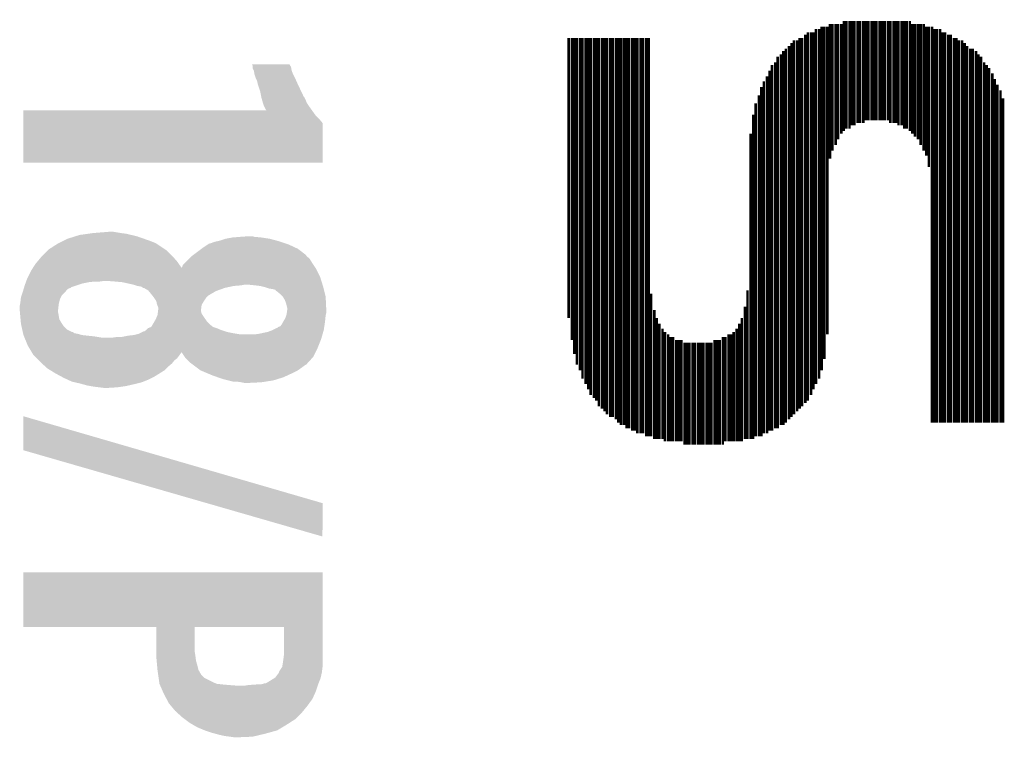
# Model space of a CAD drawing. Extents: x -3.7 to 63.4, y -6.5 to 53.7.
# Tile 60 of 74: x 55.4 to 59.4, y 31.3 to 34.2. Entities that reach past the tile are written whole.
import ezdxf

# ---------------------------------------------------------------- set-up
doc = ezdxf.new("R2010")
doc.units = 0
doc.layers.add('PI_5_CLICK_SHIELD_V100A_GTO', color=11, linetype='CONTINUOUS')

msp = doc.modelspace()

# ---------------------------------------------------------------- linework, layer by layer
at = {"layer": 'PI_5_CLICK_SHIELD_V100A_GTO', "const_width": 0.01016}
for points in [[(58.64352, 32.81426), (58.64352, 34.2011)], [(58.65368, 32.85998), (58.65368, 34.2011)], [(58.66638, 32.95904), (58.66638, 34.2011)], [(58.67654, 33.6677), (58.67654, 34.21126)], [(58.6867, 33.70072), (58.6867, 34.21126)], [(58.6994, 33.72358), (58.6994, 34.21126)], [(58.70956, 33.74644), (58.70956, 34.21126)], [(58.72226, 33.7693), (58.72226, 34.21126)], [(58.73242, 33.77946), (58.73242, 34.22396)], [(58.74258, 33.78962), (58.74258, 34.22396)], [(58.75528, 33.78962), (58.75528, 34.22396)], [(58.76544, 33.80232), (58.76544, 34.22396)], [(58.7756, 33.80232), (58.7756, 34.22396)], [(58.7883, 33.81248), (58.7883, 34.22396)], [(58.79846, 33.81248), (58.79846, 34.22396)], [(58.81116, 33.81248), (58.81116, 34.22396)], [(58.82132, 33.82264), (58.82132, 34.22396)], [(58.83148, 33.82264), (58.83148, 34.22396)], [(58.84418, 33.82264), (58.84418, 34.22396)], [(58.85434, 33.82264), (58.85434, 34.22396)], [(58.8645, 33.82264), (58.8645, 34.22396)], [(58.8772, 33.82264), (58.8772, 34.22396)], [(58.88736, 33.82264), (58.88736, 34.22396)], [(58.89752, 33.82264), (58.89752, 34.22396)], [(58.91022, 33.82264), (58.91022, 34.22396)], [(58.92038, 33.81248), (58.92038, 34.22396)], [(58.93308, 33.81248), (58.93308, 34.22396)], [(58.94324, 33.81248), (58.94324, 34.22396)], [(58.9534, 33.80232), (58.9534, 34.22396)], [(58.9661, 33.80232), (58.9661, 34.22396)], [(58.97626, 33.78962), (58.97626, 34.22396)], [(58.98642, 33.78962), (58.98642, 34.22396)], [(58.99912, 33.77946), (58.99912, 34.22396)], [(59.00928, 33.7693), (59.00928, 34.21126)], [(59.01944, 33.7566), (59.01944, 34.21126)], [(59.03214, 33.74644), (59.03214, 34.21126)], [(59.0423, 33.72358), (59.0423, 34.21126)], [(59.055, 33.70072), (59.055, 34.21126)], [(59.06516, 33.6804), (59.06516, 34.2011)], [(59.07532, 33.63468), (59.07532, 34.2011)], [(59.08802, 32.60344), (59.08802, 34.2011)], [(58.57748, 32.68218), (58.57748, 34.16808)], [(58.58764, 32.69234), (58.58764, 34.17824)], [(58.60034, 32.7152), (58.60034, 34.17824)], [(58.6105, 32.73806), (58.6105, 34.17824)], [(58.62066, 32.75838), (58.62066, 34.19094)], [(58.63336, 32.78124), (58.63336, 34.19094)], [(59.09818, 32.60344), (59.09818, 34.19094)], [(59.10834, 32.60344), (59.10834, 34.19094)], [(59.12104, 32.60344), (59.12104, 34.19094)], [(59.1312, 32.60344), (59.1312, 34.17824)], [(59.14136, 32.60344), (59.14136, 34.17824)], [(59.15406, 32.60344), (59.15406, 34.16808)], [(59.16422, 32.60344), (59.16422, 34.16808)], [(57.62244, 33.02508), (57.62244, 34.15538)], [(57.63514, 32.93618), (57.63514, 34.15538)], [(57.6453, 32.8803), (57.6453, 34.15538)], [(57.65546, 32.83712), (57.65546, 34.15538)], [(57.66816, 32.81426), (57.66816, 34.15538)], [(57.67832, 32.78124), (57.67832, 34.15538)], [(57.69102, 32.75838), (57.69102, 34.15538)], [(57.70118, 32.73806), (57.70118, 34.15538)], [(57.71134, 32.7152), (57.71134, 34.15538)], [(57.72404, 32.7025), (57.72404, 34.15538)], [(57.7342, 32.69234), (57.7342, 34.15538)], [(57.74436, 32.66948), (57.74436, 34.15538)], [(57.75706, 32.65932), (57.75706, 34.15538)], [(57.76722, 32.64916), (57.76722, 34.15538)], [(57.77738, 32.63646), (57.77738, 34.15538)], [(57.79008, 32.6263), (57.79008, 34.15538)], [(57.80024, 32.6263), (57.80024, 34.15538)], [(57.81294, 32.61614), (57.81294, 34.15538)], [(57.8231, 32.60344), (57.8231, 34.15538)], [(57.83326, 32.59328), (57.83326, 34.15538)], [(57.84596, 32.59328), (57.84596, 34.15538)], [(57.85612, 32.58058), (57.85612, 34.15538)], [(57.86628, 32.58058), (57.86628, 34.15538)], [(57.87898, 32.57042), (57.87898, 34.15538)], [(57.88914, 32.57042), (57.88914, 34.15538)], [(57.8993, 32.56026), (57.8993, 34.15538)], [(57.912, 32.56026), (57.912, 34.15538)], [(57.92216, 32.56026), (57.92216, 34.15538)], [(57.93486, 32.54756), (57.93486, 34.15538)], [(57.94502, 32.54756), (57.94502, 34.15538)], [(58.51144, 32.61614), (58.51144, 34.12236)], [(58.5216, 32.6263), (58.5216, 34.13506)], [(58.53176, 32.63646), (58.53176, 34.14522)], [(58.54446, 32.64916), (58.54446, 34.14522)], [(58.55462, 32.65932), (58.55462, 34.15538)], [(58.56478, 32.66948), (58.56478, 34.15538)], [(59.17692, 32.60344), (59.17692, 34.15538)], [(59.18708, 32.60344), (59.18708, 34.15538)], [(59.19724, 32.60344), (59.19724, 34.14522)], [(59.20994, 32.60344), (59.20994, 34.14522)], [(59.2201, 32.60344), (59.2201, 34.13506)], [(59.23026, 32.60344), (59.23026, 34.12236)], [(58.47842, 32.59328), (58.47842, 34.08934)], [(58.48858, 32.59328), (58.48858, 34.10204)], [(58.49874, 32.60344), (58.49874, 34.1122)], [(59.24296, 32.60344), (59.24296, 34.1122)], [(59.25312, 32.60344), (59.25312, 34.1122)], [(59.26582, 32.60344), (59.26582, 34.10204)], [(59.27598, 32.60344), (59.27598, 34.08934)], [(58.44286, 32.57042), (58.44286, 34.04616)], [(58.45556, 32.58058), (58.45556, 34.05632)], [(58.46572, 32.58058), (58.46572, 34.07918)], [(59.28614, 32.60344), (59.28614, 34.07918)], [(59.29884, 32.60344), (59.29884, 34.05632)], [(59.309, 32.60344), (59.309, 34.04616)], [(58.42254, 32.56026), (58.42254, 34.00044)], [(58.4327, 32.57042), (58.4327, 34.0233)], [(59.31916, 32.60344), (59.31916, 34.03346)], [(59.33186, 32.60344), (59.33186, 34.01314)], [(58.40984, 32.56026), (58.40984, 33.98012)], [(59.34202, 32.60344), (59.34202, 33.99028)], [(59.35218, 32.60344), (59.35218, 33.96742)], [(58.38952, 32.54756), (58.38952, 33.92424)], [(58.39968, 32.54756), (58.39968, 33.95726)], [(59.36488, 32.60344), (59.36488, 33.94456)], [(58.37682, 32.54756), (58.37682, 33.89122)], [(59.37504, 32.60344), (59.37504, 33.91154)], [(58.36666, 32.5374), (58.36666, 33.8455)], [(58.3565, 32.5374), (58.3565, 33.7693)], [(58.3438, 32.5374), (58.3438, 33.13684)], [(57.95518, 32.54756), (57.95518, 33.12414)], [(57.96788, 32.5374), (57.96788, 33.0581)], [(58.33364, 32.5374), (58.33364, 33.0708)], [(57.97804, 32.5374), (57.97804, 33.02508)], [(58.32094, 32.52724), (58.32094, 33.02508)], [(57.9882, 32.5374), (57.9882, 33.00222)], [(58.0009, 32.5374), (58.0009, 32.9819)], [(58.01106, 32.52724), (58.01106, 32.9692)], [(58.28792, 32.52724), (58.28792, 32.9692)], [(58.30062, 32.52724), (58.30062, 32.9819)], [(58.31078, 32.52724), (58.31078, 33.00222)], [(58.02376, 32.52724), (58.02376, 32.95904)], [(58.03392, 32.52724), (58.03392, 32.94888)], [(58.04408, 32.52724), (58.04408, 32.94888)], [(58.05678, 32.52724), (58.05678, 32.93618)], [(58.06694, 32.52724), (58.06694, 32.93618)], [(58.0771, 32.52724), (58.0771, 32.93618)], [(58.21172, 32.51454), (58.21172, 32.93618)], [(58.22188, 32.51454), (58.22188, 32.93618)], [(58.23204, 32.51454), (58.23204, 32.93618)], [(58.24474, 32.51454), (58.24474, 32.94888)], [(58.2549, 32.52724), (58.2549, 32.94888)], [(58.2676, 32.52724), (58.2676, 32.95904)], [(58.27776, 32.52724), (58.27776, 32.95904)], [(58.0898, 32.51454), (58.0898, 32.92602)], [(58.09996, 32.51454), (58.09996, 32.92602)], [(58.11012, 32.51454), (58.11012, 32.92602)], [(58.12282, 32.51454), (58.12282, 32.92602)], [(58.13298, 32.51454), (58.13298, 32.92602)], [(58.14568, 32.51454), (58.14568, 32.92602)], [(58.15584, 32.51454), (58.15584, 32.92602)], [(58.166, 32.51454), (58.166, 32.92602)], [(58.1787, 32.51454), (58.1787, 32.92602)], [(58.18886, 32.51454), (58.18886, 32.92602)], [(58.19902, 32.51454), (58.19902, 32.92602)]]:
    msp.add_lwpolyline(points, dxfattribs=at)
at = {"layer": 'PI_5_CLICK_SHIELD_V100A_GTO'}
for points in [[(56.344868, 34.048678), (56.344856, 34.0487), (56.49722, 34.048678), (56.344856, 34.0487)], [(56.346112, 34.046154), (56.344868, 34.048678), (56.497224, 34.046154), (56.49722, 34.048678)], [(56.347358, 34.043624), (56.346112, 34.046154), (56.498912, 34.043624), (56.497224, 34.046154)], [(56.34736, 34.038538), (56.347358, 34.043624), (56.5023, 34.038538), (56.498912, 34.043624)], [(56.34736, 34.033464), (56.34736, 34.038538), (56.503148, 34.033464), (56.5023, 34.038538)], [(56.352438, 34.023302), (56.34736, 34.033464), (56.504842, 34.023302), (56.503148, 34.033464)], [(56.35244, 34.023298), (56.352438, 34.023302), (56.504842, 34.023298), (56.504842, 34.023302)], [(56.354558, 34.0106), (56.35244, 34.023298), (56.50992, 34.0106), (56.504842, 34.023298)], [(56.35498, 34.00806), (56.354558, 34.0106), (56.51119, 34.00806), (56.50992, 34.0106)], [(56.36006, 33.992822), (56.35498, 34.00806), (56.51881, 33.992822), (56.51119, 34.00806)], [(56.361332, 33.99028), (56.36006, 33.992822), (56.52008, 33.99028), (56.51881, 33.992822)], [(56.36514, 33.982662), (56.361332, 33.99028), (56.523466, 33.982662), (56.52008, 33.99028)], [(56.36768, 33.972502), (56.36514, 33.982662), (56.527982, 33.972502), (56.523466, 33.982662)], [(56.36768, 33.969964), (56.36768, 33.972502), (56.52911, 33.969964), (56.527982, 33.972502)], [(56.368528, 33.96742), (56.36768, 33.969964), (56.53024, 33.96742), (56.52911, 33.969964)], [(56.377838, 33.93948), (56.368528, 33.96742), (56.543476, 33.93948), (56.53024, 33.96742)], [(56.381904, 33.91916), (56.377838, 33.93948), (56.553102, 33.91916), (56.543476, 33.93948)], [(56.382414, 33.916616), (56.381904, 33.91916), (56.555642, 33.916616), (56.553102, 33.91916)], [(56.38292, 33.914078), (56.382414, 33.916616), (56.556912, 33.914078), (56.555642, 33.916616)], [(56.385098, 33.90646), (56.38292, 33.914078), (56.56072, 33.90646), (56.556912, 33.914078)], [(56.388, 33.8963), (56.385098, 33.90646), (56.564786, 33.8963), (56.56072, 33.90646)], [(56.388848, 33.893758), (56.388, 33.8963), (56.565802, 33.893758), (56.564786, 33.8963)], [(56.39308, 33.881062), (56.388848, 33.893758), (56.574266, 33.881062), (56.565802, 33.893758)], [(55.422818, 33.842958), (55.422822, 33.86328), (56.601362, 33.842958), (56.586846, 33.86328)], [(55.422822, 33.86328), (56.403204, 33.863318), (56.586846, 33.86328), (56.58682, 33.863318)], [(56.394352, 33.87852), (56.39308, 33.881062), (56.57596, 33.87852), (56.574266, 33.881062)], [(56.400698, 33.865824), (56.394352, 33.87852), (56.58503, 33.865824), (56.57596, 33.87852)], [(56.403204, 33.863318), (56.400698, 33.865824), (56.58682, 33.863318), (56.58503, 33.865824)], [(55.4228, 33.652482), (55.422816, 33.812474), (56.629278, 33.652482), (56.6293, 33.812474)], [(55.422816, 33.812474), (55.422818, 33.82772), (56.6293, 33.812474), (56.6166, 33.82772)], [(55.422818, 33.82772), (55.422818, 33.842958), (56.6166, 33.82772), (56.601362, 33.842958)], [(56.629278, 33.65246), (55.4228, 33.652482), (56.629278, 33.65246), (56.629278, 33.652482)], [(55.7022, 33.36798), (55.733948, 33.37052), (55.8165, 33.36798), (55.80126, 33.37052)], [(55.733948, 33.37052), (55.765698, 33.37306), (55.80126, 33.37052), (55.786022, 33.37306)], [(55.565036, 33.327338), (55.585358, 33.3375), (55.956202, 33.327338), (55.9308, 33.3375)], [(55.585358, 33.3375), (55.600602, 33.345122), (55.9308, 33.3375), (55.909022, 33.345122)], [(55.600602, 33.345122), (55.632766, 33.355278), (55.909022, 33.345122), (55.88, 33.355278)], [(55.632766, 33.355278), (55.648862, 33.36036), (55.88, 33.355278), (55.858406, 33.36036)], [(55.648862, 33.36036), (55.68442, 33.36544), (55.858406, 33.36036), (55.83682, 33.36544)], [(55.68442, 33.36544), (55.7022, 33.36798), (55.83682, 33.36544), (55.8165, 33.36798)], [(56.179722, 33.327342), (56.192422, 33.33242), (56.476894, 33.327342), (56.46166, 33.33242)], [(56.192422, 33.33242), (56.203846, 33.33496), (56.46166, 33.33242), (56.45404, 33.33496)], [(56.203846, 33.33496), (56.21528, 33.337502), (56.45404, 33.33496), (56.44451, 33.337502)], [(56.21528, 33.337502), (56.23814, 33.34512), (56.44451, 33.337502), (56.415942, 33.34512)], [(56.23814, 33.34512), (56.266078, 33.3502), (56.415942, 33.34512), (56.38292, 33.3502)], [(56.266078, 33.3502), (56.29656, 33.35274), (56.38292, 33.3502), (56.354982, 33.35274)], [(56.29656, 33.35274), (56.33209, 33.355278), (56.354982, 33.35274), (56.347362, 33.355278)], [(56.33209, 33.355278), (56.332118, 33.35528), (56.347362, 33.355278), (56.332118, 33.35528)], [(55.49646, 33.274), (55.519318, 33.296858), (56.02478, 33.274), (56.001922, 33.296858)], [(55.519318, 33.296858), (55.524402, 33.30194), (56.001922, 33.296858), (55.9943, 33.30194)], [(55.524402, 33.30194), (55.559962, 33.3248), (55.9943, 33.30194), (55.96001, 33.3248)], [(55.559962, 33.3248), (55.565036, 33.327338), (55.96001, 33.3248), (55.956202, 33.327338)], [(56.1069, 33.279074), (56.14077, 33.304478), (56.563262, 33.279074), (56.53024, 33.304478)], [(56.14077, 33.304478), (56.14416, 33.30702), (56.53024, 33.304478), (56.524794, 33.30702)], [(56.14416, 33.30702), (56.167018, 33.32226), (56.524794, 33.30702), (56.49214, 33.32226)], [(56.167018, 33.32226), (56.167022, 33.322262), (56.49214, 33.32226), (56.492134, 33.322262)], [(56.167022, 33.322262), (56.169566, 33.324802), (56.492134, 33.322262), (56.484514, 33.324802)], [(56.169566, 33.324802), (56.179722, 33.327342), (56.484514, 33.324802), (56.476894, 33.327342)], [(55.47106, 33.24352), (55.479526, 33.25368), (56.049686, 33.24352), (56.04256, 33.25368)], [(55.479526, 33.25368), (55.496458, 33.273998), (56.04256, 33.25368), (56.024782, 33.273998)], [(55.496458, 33.273998), (55.49646, 33.274), (56.024782, 33.273998), (56.02478, 33.274)], [(56.073042, 33.24606), (56.093358, 33.266376), (56.58866, 33.24606), (56.575962, 33.266376)], [(56.093358, 33.266376), (56.100982, 33.274), (56.575962, 33.266376), (56.565804, 33.274)], [(56.100982, 33.274), (56.103522, 33.27654), (56.565804, 33.274), (56.564532, 33.27654)], [(56.103522, 33.27654), (56.1069, 33.279074), (56.564532, 33.27654), (56.563262, 33.279074)], [(55.441848, 33.192718), (55.453282, 33.21558), (56.619142, 33.192718), (56.60771, 33.21558)], [(55.453282, 33.21558), (55.458128, 33.223198), (56.60771, 33.21558), (56.6039, 33.223198)], [(55.458128, 33.223198), (55.461374, 33.228298), (56.6039, 33.223198), (56.600502, 33.228298)], [(55.461374, 33.228298), (55.47106, 33.24352), (56.060358, 33.228298), (56.049686, 33.24352)], [(56.060358, 33.228298), (56.06288, 33.230824), (56.600502, 33.228298), (56.598818, 33.230824)], [(56.06288, 33.230824), (56.065424, 33.238442), (56.598818, 33.230824), (56.59374, 33.238442)], [(56.065424, 33.238442), (56.073042, 33.24606), (56.59374, 33.238442), (56.58866, 33.24606)], [(55.432496, 33.16986), (55.43342, 33.1724), (55.68696, 33.16986), (55.709822, 33.1724)], [(55.43342, 33.1724), (55.434344, 33.17494), (55.73014, 33.1724), (55.747922, 33.17494)], [(55.434344, 33.17494), (55.43804, 33.1851), (56.624698, 33.17494), (56.621524, 33.1851)], [(55.43804, 33.1851), (55.441848, 33.192718), (56.621524, 33.1851), (56.619142, 33.192718)], [(55.79364, 33.1724), (55.76062, 33.17494), (56.625492, 33.1724), (56.624698, 33.17494)], [(55.82158, 33.16986), (55.79364, 33.1724), (56.626286, 33.16986), (56.625492, 33.1724)], [(55.419414, 33.129222), (55.42026, 33.13176), (55.59044, 33.129222), (55.592342, 33.13176)], [(55.42026, 33.13176), (55.422544, 33.139382), (55.592342, 33.13176), (55.598062, 33.139382)], [(55.422544, 33.139382), (55.424068, 33.14446), (55.598062, 33.139382), (55.60568, 33.14446)], [(55.424068, 33.14446), (55.42483, 33.147004), (55.60568, 33.14446), (55.613302, 33.147004)], [(55.42483, 33.147004), (55.425592, 33.14954), (55.613302, 33.147004), (55.615844, 33.14954)], [(55.425592, 33.14954), (55.427878, 33.15716), (55.615844, 33.14954), (55.638702, 33.15716)], [(55.427878, 33.15716), (55.430648, 33.16478), (55.638702, 33.15716), (55.661562, 33.16478)], [(55.430648, 33.16478), (55.432496, 33.16986), (55.661562, 33.16478), (55.68696, 33.16986)], [(55.867292, 33.1597), (55.82158, 33.16986), (56.62946, 33.1597), (56.626286, 33.16986)], [(55.8673, 33.159698), (55.867292, 33.1597), (56.314332, 33.159698), (56.314342, 33.1597)], [(55.874918, 33.15716), (55.8673, 33.159698), (56.301642, 33.15716), (56.314332, 33.159698)], [(55.88254, 33.15462), (55.874918, 33.15716), (56.27116, 33.15462), (56.301642, 33.15716)], [(55.897784, 33.152076), (55.88254, 33.15462), (56.259288, 33.152076), (56.27116, 33.15462)], [(55.905404, 33.147), (55.897784, 33.152076), (56.235602, 33.147), (56.259288, 33.152076)], [(55.907944, 33.146998), (55.905404, 33.147), (56.235596, 33.146998), (56.235602, 33.147)], [(55.92572, 33.136836), (55.907944, 33.146998), (56.20714, 33.136836), (56.235596, 33.146998)], [(55.927834, 33.1343), (55.92572, 33.136836), (56.20004, 33.1343), (56.20714, 33.136836)], [(55.93842, 33.1216), (55.927834, 33.1343), (56.178266, 33.1216), (56.20004, 33.1343)], [(56.35752, 33.15716), (56.33212, 33.1597), (56.630254, 33.15716), (56.62946, 33.1597)], [(56.37784, 33.15462), (56.35752, 33.15716), (56.631048, 33.15462), (56.630254, 33.15716)], [(56.388, 33.15208), (56.37784, 33.15462), (56.63184, 33.15208), (56.631048, 33.15462)], [(56.398158, 33.14954), (56.388, 33.15208), (56.632476, 33.14954), (56.63184, 33.15208)], [(56.4134, 33.14446), (56.398158, 33.14954), (56.633746, 33.14446), (56.632476, 33.14954)], [(56.42864, 33.14192), (56.4134, 33.14446), (56.63438, 33.14192), (56.633746, 33.14446)], [(56.438802, 33.13937), (56.42864, 33.14192), (56.635018, 33.13937), (56.63438, 33.14192)], [(56.441354, 33.1343), (56.438802, 33.13937), (56.636286, 33.1343), (56.635018, 33.13937)], [(56.443884, 33.134296), (56.441354, 33.1343), (56.636286, 33.134296), (56.636286, 33.1343)], [(56.459118, 33.121602), (56.443884, 33.134296), (56.63946, 33.121602), (56.636286, 33.134296)], [(55.4101, 33.08604), (55.411794, 33.101282), (55.566308, 33.08604), (55.57012, 33.101282)], [(55.411794, 33.101282), (55.412642, 33.108902), (55.57012, 33.101282), (55.57393, 33.108902)], [(55.412642, 33.108902), (55.41518, 33.11652), (55.57393, 33.108902), (55.577742, 33.11652)], [(55.41518, 33.11652), (55.419414, 33.129222), (55.577742, 33.11652), (55.59044, 33.129222)], [(55.942484, 33.116522), (55.93842, 33.1216), (56.169562, 33.116522), (56.178266, 33.1216)], [(55.94858, 33.1089), (55.942484, 33.116522), (56.16194, 33.1089), (56.169562, 33.116522)], [(55.950274, 33.106362), (55.94858, 33.1089), (56.159402, 33.106362), (56.16194, 33.1089)], [(55.958742, 33.093658), (55.950274, 33.106362), (56.15093, 33.093658), (56.159402, 33.106362)], [(55.95925, 33.09112), (55.958742, 33.093658), (56.149238, 33.09112), (56.15093, 33.093658)], [(56.469282, 33.111438), (56.459118, 33.121602), (56.642, 33.111438), (56.63946, 33.121602)], [(56.4769, 33.098742), (56.469282, 33.111438), (56.642606, 33.098742), (56.642, 33.111438)], [(56.48198, 33.086038), (56.4769, 33.098742), (56.64321, 33.086038), (56.642606, 33.098742)], [(55.40756, 33.073342), (55.409082, 33.08096), (55.564192, 33.073342), (55.56504, 33.08096)], [(55.40756, 33.0581), (55.40756, 33.073342), (55.5625, 33.0581), (55.564192, 33.073342)], [(55.40756, 33.058098), (55.40756, 33.0581), (55.5625, 33.058098), (55.5625, 33.0581)], [(55.408484, 33.047942), (55.40756, 33.058098), (55.5625, 33.047942), (55.5625, 33.058098)], [(55.409082, 33.08096), (55.4101, 33.08604), (55.56504, 33.08096), (55.566308, 33.08604)], [(55.961282, 33.080958), (55.95925, 33.09112), (56.143142, 33.080958), (56.149238, 33.09112)], [(55.962296, 33.078424), (55.961282, 33.080958), (56.141622, 33.078424), (56.143142, 33.080958)], [(55.96636, 33.068256), (55.962296, 33.078424), (56.14035, 33.068256), (56.141622, 33.078424)], [(55.964452, 33.042862), (55.965724, 33.053022), (56.141618, 33.042862), (56.13908, 33.053022)], [(55.965724, 33.053022), (55.96636, 33.0581), (56.13908, 33.053022), (56.13908, 33.0581)], [(55.96636, 33.0581), (55.96636, 33.068256), (56.13908, 33.0581), (56.14035, 33.068256)], [(56.48706, 33.065718), (56.48198, 33.086038), (56.644178, 33.065718), (56.64321, 33.086038)], [(56.485244, 33.045398), (56.48706, 33.0581), (56.64454, 33.045398), (56.64454, 33.0581)], [(56.48706, 33.0581), (56.48706, 33.065718), (56.64454, 33.0581), (56.644178, 33.065718)], [(55.40964, 33.03524), (55.408484, 33.047942), (55.56504, 33.03524), (55.5625, 33.047942)], [(55.411024, 33.020002), (55.40964, 33.03524), (55.56758, 33.020002), (55.56504, 33.03524)], [(55.41218, 33.007298), (55.411024, 33.020002), (55.5752, 33.007298), (55.56758, 33.020002)], [(55.950394, 33.00984), (55.9562, 33.019998), (56.16448, 33.00984), (56.157226, 33.019998)], [(55.9562, 33.019998), (55.959464, 33.02762), (56.157226, 33.019998), (56.15178, 33.02762)], [(55.959464, 33.02762), (55.963818, 33.037778), (56.15178, 33.02762), (56.145008, 33.037778)], [(55.963818, 33.037778), (55.964452, 33.042862), (56.145008, 33.037778), (56.141618, 33.042862)], [(56.470548, 33.00984), (56.47182, 33.01238), (56.63946, 33.00984), (56.639714, 33.01238)], [(56.47182, 33.01238), (56.47944, 33.025078), (56.639714, 33.01238), (56.640982, 33.025078)], [(56.47944, 33.025078), (56.482824, 33.035238), (56.640982, 33.025078), (56.642, 33.035238)], [(56.482824, 33.035238), (56.484518, 33.040318), (56.642, 33.035238), (56.64327, 33.040318)], [(56.484518, 33.040318), (56.485244, 33.045398), (56.64327, 33.040318), (56.64454, 33.045398)], [(55.41264, 33.002222), (55.41218, 33.007298), (55.578586, 33.002222), (55.5752, 33.007298)], [(55.4149, 32.99206), (55.41264, 33.002222), (55.58536, 32.99206), (55.578586, 33.002222)], [(55.41772, 32.979362), (55.4149, 32.99206), (55.59806, 32.979362), (55.58536, 32.99206)], [(55.419978, 32.969202), (55.41772, 32.979362), (55.618376, 32.969202), (55.59806, 32.979362)], [(55.910476, 32.97174), (55.9181, 32.97682), (56.235606, 32.97174), (56.220362, 32.97682)], [(55.9181, 32.97682), (55.92572, 32.984436), (56.220362, 32.97682), (56.20259, 32.984436)], [(55.92572, 32.984436), (55.925728, 32.98444), (56.20259, 32.984436), (56.20258, 32.98444)], [(55.925728, 32.98444), (55.938414, 32.989518), (56.20258, 32.98444), (56.18735, 32.989518)], [(55.938414, 32.989518), (55.938416, 32.989522), (56.18735, 32.989518), (56.187338, 32.989522)], [(55.938416, 32.989522), (55.944514, 32.99968), (56.187338, 32.989522), (56.17464, 32.99968)], [(55.944514, 32.99968), (55.94604, 33.00222), (56.17464, 32.99968), (56.1721, 33.00222)], [(55.94604, 33.00222), (55.950394, 33.00984), (56.1721, 33.00222), (56.16448, 33.00984)], [(56.408318, 32.9692), (56.428634, 32.976818), (56.632202, 32.9692), (56.63438, 32.976818)], [(56.428634, 32.976818), (56.42864, 32.97682), (56.63438, 32.976818), (56.63438, 32.97682)], [(56.42864, 32.97682), (56.443876, 32.984438), (56.63438, 32.97682), (56.635552, 32.984438)], [(56.443876, 32.984438), (56.446414, 32.98444), (56.635552, 32.984438), (56.635552, 32.98444)], [(56.446414, 32.98444), (56.451498, 32.989516), (56.635552, 32.98444), (56.636332, 32.989516)], [(56.451498, 32.989516), (56.459114, 32.992058), (56.636332, 32.989516), (56.636724, 32.992058)], [(56.459114, 32.992058), (56.466738, 33.00222), (56.636724, 32.992058), (56.638286, 33.00222)], [(56.466738, 33.00222), (56.470548, 33.00984), (56.638286, 33.00222), (56.63946, 33.00984)], [(55.41998, 32.9692), (55.419978, 32.969202), (55.620916, 32.9692), (55.618376, 32.969202)], [(55.421108, 32.964122), (55.41998, 32.9692), (55.628536, 32.964122), (55.620916, 32.9692)], [(55.421672, 32.96158), (55.421108, 32.964122), (55.641242, 32.96158), (55.628536, 32.964122)], [(55.4228, 32.956502), (55.421672, 32.96158), (55.659012, 32.956502), (55.641242, 32.96158)], [(55.422802, 32.9565), (55.4228, 32.956502), (55.659018, 32.9565), (55.659012, 32.956502)], [(55.423848, 32.95396), (55.422802, 32.9565), (55.68188, 32.95396), (55.659018, 32.9565)], [(55.424894, 32.95142), (55.423848, 32.95396), (55.707282, 32.95142), (55.68188, 32.95396)], [(55.426986, 32.94634), (55.424894, 32.95142), (55.737758, 32.94634), (55.707282, 32.95142)], [(55.429078, 32.941258), (55.426986, 32.94634), (56.62422, 32.941258), (56.625672, 32.94634)], [(55.44058, 32.91332), (55.429078, 32.941258), (56.613044, 32.91332), (56.62422, 32.941258)], [(55.783478, 32.94634), (55.80126, 32.94888), (56.625672, 32.94634), (56.626396, 32.94888)], [(55.819038, 32.94888), (55.844442, 32.95396), (56.626396, 32.94888), (56.627848, 32.95396)], [(55.844442, 32.95396), (55.867298, 32.9565), (56.627848, 32.95396), (56.628574, 32.9565)], [(55.867298, 32.9565), (55.877462, 32.95904), (56.628574, 32.9565), (56.6293, 32.95904)], [(55.877462, 32.95904), (55.887618, 32.961578), (56.299098, 32.95904), (56.283872, 32.961578)], [(55.887618, 32.961578), (55.8927, 32.96412), (56.283872, 32.961578), (56.26862, 32.96412)], [(55.8927, 32.96412), (55.902864, 32.969202), (56.26862, 32.96412), (56.24322, 32.969202)], [(55.902864, 32.969202), (55.907936, 32.971738), (56.24322, 32.969202), (56.235612, 32.971738)], [(55.907936, 32.971738), (55.910476, 32.97174), (56.235612, 32.971738), (56.235606, 32.97174)], [(56.354978, 32.95904), (56.37276, 32.96158), (56.6293, 32.95904), (56.630026, 32.96158)], [(56.37276, 32.96158), (56.408318, 32.9692), (56.630026, 32.96158), (56.632202, 32.9692)], [(55.446676, 32.90316), (55.44058, 32.91332), (56.60898, 32.90316), (56.613044, 32.91332)], [(55.455864, 32.887848), (55.446676, 32.90316), (56.601322, 32.887848), (56.60898, 32.90316)], [(55.457348, 32.885374), (55.455864, 32.887848), (56.060334, 32.885374), (56.06034, 32.887848)], [(55.460392, 32.8803), (55.457348, 32.885374), (56.05526, 32.8803), (56.060334, 32.885374)], [(55.463438, 32.875222), (55.460392, 32.8803), (56.051874, 32.875222), (56.05526, 32.8803)], [(55.46598, 32.87268), (55.463438, 32.875222), (56.05018, 32.87268), (56.051874, 32.875222)], [(55.476142, 32.862518), (55.46598, 32.87268), (56.042558, 32.862518), (56.05018, 32.87268)], [(55.483762, 32.854898), (55.476142, 32.862518), (56.032398, 32.854898), (56.042558, 32.862518)], [(55.49138, 32.84728), (55.483762, 32.854898), (56.026302, 32.84728), (56.032398, 32.854898)], [(56.073882, 32.8676), (56.06034, 32.887848), (56.591198, 32.8676), (56.601322, 32.887848)], [(56.07558, 32.86506), (56.073882, 32.8676), (56.588868, 32.86506), (56.591198, 32.8676)], [(56.0959, 32.844742), (56.07558, 32.86506), (56.570244, 32.844742), (56.588868, 32.86506)], [(55.496972, 32.842198), (55.49138, 32.84728), (56.022238, 32.842198), (56.026302, 32.84728)], [(55.510936, 32.829502), (55.496972, 32.842198), (56.007002, 32.829502), (56.022238, 32.842198)], [(55.519318, 32.821882), (55.510936, 32.829502), (55.99938, 32.821882), (56.007002, 32.829502)], [(55.531704, 32.81426), (55.519318, 32.821882), (55.991758, 32.81426), (55.99938, 32.821882)], [(55.55234, 32.80156), (55.531704, 32.81426), (55.971436, 32.80156), (55.991758, 32.81426)], [(56.106066, 32.837118), (56.0959, 32.844742), (56.563256, 32.837118), (56.570244, 32.844742)], [(56.109452, 32.834578), (56.106066, 32.837118), (56.55818, 32.834578), (56.563256, 32.837118)], [(56.11961, 32.82696), (56.109452, 32.834578), (56.54802, 32.82696), (56.55818, 32.834578)], [(56.13654, 32.814262), (56.11961, 32.82696), (56.53024, 32.814262), (56.54802, 32.82696)], [(56.136546, 32.81426), (56.13654, 32.814262), (56.530238, 32.81426), (56.53024, 32.814262)], [(56.166706, 32.80156), (56.136546, 32.81426), (56.50484, 32.80156), (56.530238, 32.81426)], [(55.575922, 32.788862), (55.55234, 32.80156), (55.95112, 32.788862), (55.971436, 32.80156)], [(55.58536, 32.78378), (55.575922, 32.788862), (55.940956, 32.78378), (55.95112, 32.788862)], [(55.601872, 32.77616), (55.58536, 32.78378), (55.92572, 32.77616), (55.940956, 32.78378)], [(55.618378, 32.768542), (55.601872, 32.77616), (55.906672, 32.768542), (55.92572, 32.77616)], [(56.184802, 32.79394), (56.166706, 32.80156), (56.48833, 32.79394), (56.50484, 32.80156)], [(56.206398, 32.786318), (56.184802, 32.79394), (56.471818, 32.786318), (56.48833, 32.79394)], [(56.227982, 32.7787), (56.206398, 32.786318), (56.447436, 32.7787), (56.471818, 32.786318)], [(56.2483, 32.77362), (56.227982, 32.7787), (56.43118, 32.77362), (56.447436, 32.7787)], [(55.629392, 32.766), (55.618378, 32.768542), (55.900318, 32.766), (55.906672, 32.768542)], [(55.6514, 32.76092), (55.629392, 32.766), (55.879998, 32.76092), (55.900318, 32.766)], [(55.660714, 32.75838), (55.6514, 32.76092), (55.86984, 32.75838), (55.879998, 32.76092)], [(55.67934, 32.7533), (55.660714, 32.75838), (55.847826, 32.7533), (55.86984, 32.75838)], [(55.693312, 32.75076), (55.67934, 32.7533), (55.83682, 32.75076), (55.847826, 32.7533)], [(55.707282, 32.74822), (55.693312, 32.75076), (55.81904, 32.74822), (55.83682, 32.75076)], [(55.727602, 32.74568), (55.707282, 32.74822), (55.80126, 32.74568), (55.81904, 32.74822)], [(55.74792, 32.74314), (55.727602, 32.74568), (55.760622, 32.74314), (55.80126, 32.74568)], [(56.268618, 32.76854), (56.2483, 32.77362), (56.399004, 32.76854), (56.43118, 32.77362)], [(56.30164, 32.766), (56.283858, 32.76854), (56.382918, 32.766), (56.399004, 32.76854)], [(56.314338, 32.76346), (56.30164, 32.766), (56.33212, 32.76346), (56.382918, 32.766)], [(55.4228, 32.491698), (55.422828, 32.628834), (55.894828, 32.491698), (55.422828, 32.628834)], [(56.162634, 32.278302), (55.4228, 32.491698), (56.6293, 32.278302), (55.894828, 32.491698)], [(56.629272, 32.143706), (56.162634, 32.278302), (56.629272, 32.143706), (56.6293, 32.278302)], [(55.42282, 31.998898), (55.422822, 31.99892), (56.6293, 31.998898), (55.422822, 31.99892)], [(55.42282, 31.777942), (55.42282, 31.998898), (56.6293, 31.777942), (56.6293, 31.998898)], [(55.958718, 31.77794), (55.42282, 31.777942), (56.6293, 31.77794), (56.6293, 31.777942)], [(55.958738, 31.678882), (55.958718, 31.77794), (56.11368, 31.678882), (56.113702, 31.77794)], [(56.47436, 31.777918), (56.113702, 31.77794), (56.6293, 31.777918), (56.6293, 31.77794)], [(56.47436, 31.67126), (56.47436, 31.777918), (56.6293, 31.67126), (56.6293, 31.777918)], [(55.95874, 31.66364), (55.958738, 31.678882), (56.11622, 31.66364), (56.11368, 31.678882)], [(55.95874, 31.658558), (55.95874, 31.66364), (56.116856, 31.658558), (56.11622, 31.66364)], [(56.47182, 31.65094), (56.47436, 31.67126), (56.6293, 31.65094), (56.6293, 31.67126)], [(55.960126, 31.643322), (55.95874, 31.658558), (56.11876, 31.643322), (56.116856, 31.658558)], [(55.961742, 31.62554), (55.960126, 31.643322), (56.12384, 31.62554), (56.11876, 31.643322)], [(55.96359, 31.605224), (55.961742, 31.62554), (56.128918, 31.605224), (56.12384, 31.62554)], [(56.466736, 31.617916), (56.46928, 31.63316), (56.6293, 31.617916), (56.6293, 31.63316)], [(56.46928, 31.63316), (56.47073, 31.64332), (56.6293, 31.63316), (56.6293, 31.64332)], [(56.47073, 31.64332), (56.47182, 31.65094), (56.6293, 31.64332), (56.6293, 31.65094)], [(55.96382, 31.60268), (55.96359, 31.605224), (56.130372, 31.60268), (56.128918, 31.605224)], [(55.965998, 31.587442), (55.96382, 31.60268), (56.139078, 31.587442), (56.130372, 31.60268)], [(55.968176, 31.572202), (55.965998, 31.587442), (56.15432, 31.572202), (56.139078, 31.587442)], [(56.438796, 31.574738), (56.454036, 31.595054), (56.622242, 31.574738), (56.626758, 31.595054)], [(56.454036, 31.595062), (56.45404, 31.597596), (56.62676, 31.595062), (56.627076, 31.597596)], [(56.454036, 31.595054), (56.454036, 31.595062), (56.626758, 31.595054), (56.62676, 31.595062)], [(56.45404, 31.597596), (56.45658, 31.602678), (56.627076, 31.597596), (56.627712, 31.602678)], [(56.45658, 31.602678), (56.465044, 31.61538), (56.627712, 31.602678), (56.6293, 31.61538)], [(56.465044, 31.61538), (56.466736, 31.617916), (56.6293, 31.61538), (56.6293, 31.617916)], [(55.970352, 31.55696), (55.968176, 31.572202), (56.1848, 31.55696), (56.15432, 31.572202)], [(55.97144, 31.549344), (55.970352, 31.55696), (56.202574, 31.549344), (56.1848, 31.55696)], [(55.971442, 31.549342), (55.97144, 31.549344), (56.202578, 31.549342), (56.202574, 31.549344)], [(55.972554, 31.5468), (55.971442, 31.549342), (56.22544, 31.5468), (56.202578, 31.549342)], [(55.973664, 31.54426), (55.972554, 31.5468), (56.25338, 31.54426), (56.22544, 31.5468)], [(55.974776, 31.54172), (55.973664, 31.54426), (56.2864, 31.54172), (56.25338, 31.54426)], [(56.314338, 31.54172), (56.32958, 31.54426), (56.609826, 31.54172), (56.610672, 31.54426)], [(56.32958, 31.54426), (56.36514, 31.5468), (56.610672, 31.54426), (56.611518, 31.5468)], [(56.380378, 31.5468), (56.380384, 31.546802), (56.611518, 31.5468), (56.61152, 31.546802)], [(56.380384, 31.546802), (56.398156, 31.55188), (56.61152, 31.546802), (56.61355, 31.55188)], [(56.400696, 31.55188), (56.40578, 31.55442), (56.61355, 31.55188), (56.614566, 31.55442)], [(56.40578, 31.55442), (56.41848, 31.56204), (56.614566, 31.55442), (56.617614, 31.56204)], [(56.41848, 31.56204), (56.434732, 31.572198), (56.617614, 31.56204), (56.621678, 31.572198)], [(56.434732, 31.572198), (56.438796, 31.574738), (56.621678, 31.572198), (56.622242, 31.574738)], [(55.985886, 31.51632), (55.974776, 31.54172), (56.60136, 31.51632), (56.609826, 31.54172)], [(55.98922, 31.508698), (55.985886, 31.51632), (56.597894, 31.508698), (56.60136, 31.51632)], [(56.000058, 31.48838), (55.98922, 31.508698), (56.588658, 31.48838), (56.597894, 31.508698)], [(56.009538, 31.470602), (56.000058, 31.48838), (56.575728, 31.470602), (56.588658, 31.48838)], [(56.018008, 31.46044), (56.009538, 31.470602), (56.56834, 31.46044), (56.575728, 31.470602)], [(56.034938, 31.440122), (56.018008, 31.46044), (56.551716, 31.440122), (56.56834, 31.46044)], [(56.04332, 31.432502), (56.034938, 31.440122), (56.545482, 31.432502), (56.551716, 31.440122)], [(56.06288, 31.41472), (56.04332, 31.432502), (56.527698, 31.41472), (56.545482, 31.432502)], [(56.07304, 31.4071), (56.06288, 31.41472), (56.520078, 31.4071), (56.527698, 31.41472)], [(56.09336, 31.39186), (56.07304, 31.4071), (56.496372, 31.39186), (56.520078, 31.4071)], [(56.106422, 31.38424), (56.09336, 31.39186), (56.48452, 31.38424), (56.496372, 31.39186)], [(56.123838, 31.37408), (56.106422, 31.38424), (56.467588, 31.37408), (56.48452, 31.38424)], [(56.154322, 31.36138), (56.123838, 31.37408), (56.446422, 31.36138), (56.467588, 31.37408)], [(56.154328, 31.361378), (56.154322, 31.36138), (56.44642, 31.361378), (56.446422, 31.36138)], [(56.1848, 31.35122), (56.154328, 31.361378), (56.409844, 31.35122), (56.44642, 31.361378)], [(56.194114, 31.34868), (56.1848, 31.35122), (56.4007, 31.34868), (56.409844, 31.35122)], [(56.21274, 31.3436), (56.194114, 31.34868), (56.379362, 31.3436), (56.4007, 31.34868)], [(56.235602, 31.33852), (56.21274, 31.3436), (56.358026, 31.33852), (56.379362, 31.3436)], [(56.25592, 31.33598), (56.235602, 31.33852), (56.347358, 31.33598), (56.358026, 31.33852)], [(56.2737, 31.33344), (56.25592, 31.33598), (56.2864, 31.33344), (56.347358, 31.33598)]]:
    msp.add_solid(points, dxfattribs=at)

doc.saveas('drawing.dxf')
